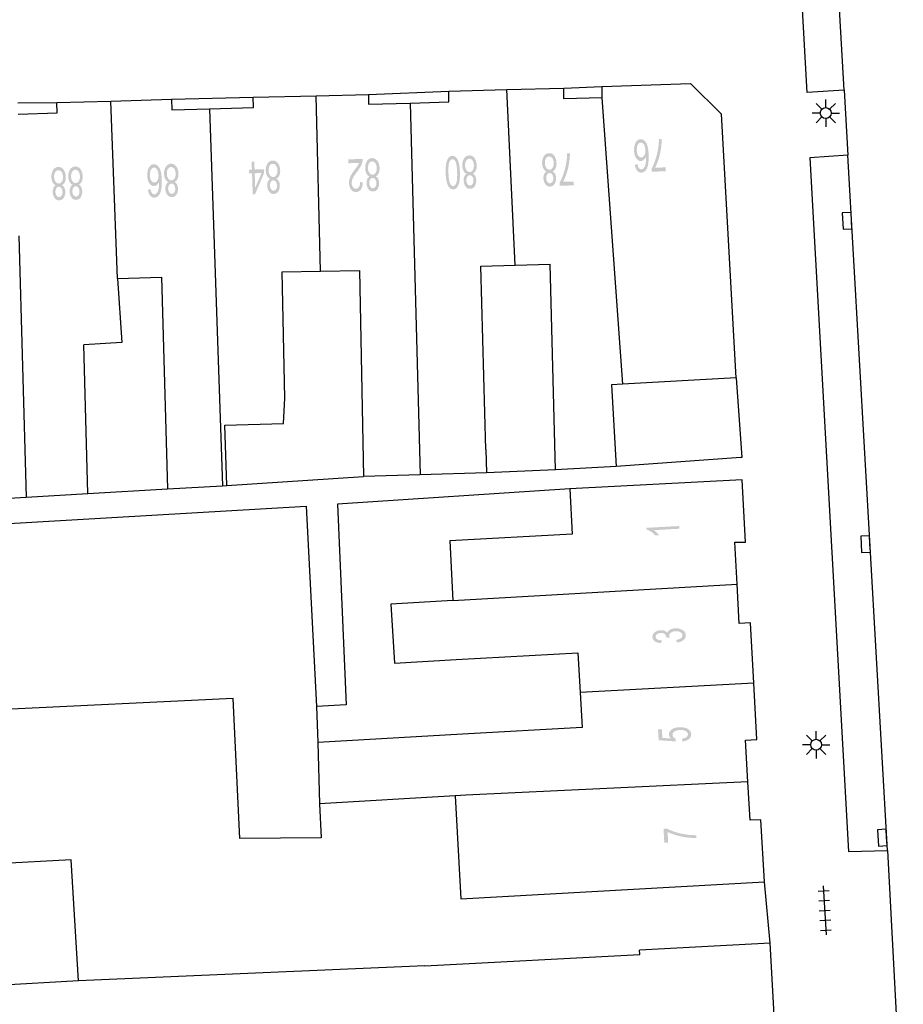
# Model space of a CAD drawing. Header units: metres. Extents: x 134521 to 134907, y 396000 to 396359.
# Tile 50 of 101: x 134716 to 134756, y 396040 to 396086. Entities that reach past the tile are written whole.
import ezdxf

# ---------------------------------------------------------------- set-up
doc = ezdxf.new("R2010")
doc.units = ezdxf.units.M
doc.header["$MEASUREMENT"] = 0

msp = doc.modelspace()

# ---------------------------------------------------------------- hatches: boundary and pattern name
at = {"linetype": 'Continuous', "lineweight": 0}
h = msp.add_hatch(color=251, dxfattribs=at)
edge = h.paths.add_edge_path()
edge.add_line((134744.032, 396078.969), (134744.154, 396078.988))
edge.add_spline(control_points=[(134744.154, 396078.988), (134744.174, 396078.88), (134744.206, 396078.831), (134744.258, 396078.754), (134744.331, 396078.756), (134744.39, 396078.758), (134744.433, 396078.809), (134744.489, 396078.874), (134744.518, 396078.997), (134744.548, 396079.12), (134744.541, 396079.345), (134744.5, 396079.242), (134744.438, 396079.191), (134744.375, 396079.14), (134744.305, 396079.137), (134744.182, 396079.133), (134744.091, 396079.266), (134744, 396079.398), (134743.993, 396079.613), (134743.988, 396079.754), (134744.025, 396079.876), (134744.061, 396079.999), (134744.13, 396080.066), (134744.199, 396080.132), (134744.289, 396080.135), (134744.442, 396080.141), (134744.545, 396079.975), (134744.647, 396079.809), (134744.661, 396079.421), (134744.675, 396078.986), (134744.575, 396078.785), (134744.487, 396078.61), (134744.329, 396078.605), (134744.211, 396078.601), (134744.132, 396078.698), (134744.053, 396078.795), (134744.032, 396078.969)], knot_values=[0, 0, 0, 0.055556, 0.055556, 0.111111, 0.111111, 0.166667, 0.166667, 0.222222, 0.222222, 0.277778, 0.277778, 0.333333, 0.333333, 0.388889, 0.388889, 0.444444, 0.444444, 0.5, 0.5, 0.555556, 0.555556, 0.611111, 0.611111, 0.666667, 0.666667, 0.722222, 0.722222, 0.777778, 0.777778, 0.833333, 0.833333, 0.888889, 0.888889, 0.944444, 0.944444, 1, 1, 1], degree=2, periodic=0)
edge = h.paths.add_edge_path(flags=16)
edge.add_spline(control_points=[(134744.512, 396079.632), (134744.509, 396079.727), (134744.479, 396079.813), (134744.449, 396079.899), (134744.4, 396079.943), (134744.35, 396079.987), (134744.296, 396079.985), (134744.218, 396079.982), (134744.166, 396079.886), (134744.114, 396079.79), (134744.119, 396079.628), (134744.124, 396079.473), (134744.182, 396079.385), (134744.24, 396079.298), (134744.325, 396079.3), (134744.408, 396079.303), (134744.463, 396079.395), (134744.517, 396079.486), (134744.512, 396079.632)], knot_values=[0, 0, 0, 0.111111, 0.111111, 0.222222, 0.222222, 0.333333, 0.333333, 0.444444, 0.444444, 0.555556, 0.555556, 0.666667, 0.666667, 0.777778, 0.777778, 0.888889, 0.888889, 1, 1, 1], degree=2, periodic=0)
h = msp.add_hatch(color=251, dxfattribs=at)
edge = h.paths.add_edge_path()
edge.add_line((134745.444, 396078.845), (134745.45, 396078.668))
edge.add_line((134745.45, 396078.668), (134744.803, 396078.646))
edge.add_line((134744.803, 396078.646), (134744.798, 396078.79))
edge.add_spline(control_points=[(134744.798, 396078.79), (134744.888, 396078.945), (134744.973, 396079.201), (134745.058, 396079.457), (134745.1, 396079.725), (134745.131, 396079.915), (134745.133, 396080.139)], knot_values=[0, 0, 0, 0.333333, 0.333333, 0.666667, 0.666667, 1, 1, 1], degree=2, periodic=0)
edge.add_line((134745.133, 396080.139), (134745.26, 396080.143))
edge.add_spline(control_points=[(134745.26, 396080.143), (134745.264, 396079.966), (134745.228, 396079.714), (134745.192, 396079.462), (134745.117, 396079.227), (134745.043, 396078.992), (134744.955, 396078.829)], knot_values=[0, 0, 0, 0.333333, 0.333333, 0.666667, 0.666667, 1, 1, 1], degree=2, periodic=0)
edge.add_line((134744.955, 396078.829), (134745.444, 396078.845))
h = msp.add_hatch(color=251, dxfattribs=at)
edge = h.paths.add_edge_path()
edge.add_spline(control_points=[(134740.255, 396078.66), (134740.333, 396078.621), (134740.372, 396078.544), (134740.412, 396078.468), (134740.415, 396078.359), (134740.419, 396078.196), (134740.344, 396078.082), (134740.269, 396077.969), (134740.139, 396077.965), (134740.008, 396077.962), (134739.925, 396078.073), (134739.842, 396078.185), (134739.838, 396078.348), (134739.835, 396078.452), (134739.869, 396078.531), (134739.904, 396078.609), (134739.977, 396078.653), (134739.883, 396078.695), (134739.832, 396078.794), (134739.781, 396078.893), (134739.777, 396079.032), (134739.772, 396079.224), (134739.859, 396079.358), (134739.946, 396079.491), (134740.094, 396079.495), (134740.242, 396079.5), (134740.336, 396079.371), (134740.43, 396079.242), (134740.436, 396079.045), (134740.44, 396078.899), (134740.393, 396078.799), (134740.346, 396078.699), (134740.255, 396078.66)], knot_values=[0, 0, 0, 0.0625, 0.0625, 0.125, 0.125, 0.1875, 0.1875, 0.25, 0.25, 0.3125, 0.3125, 0.375, 0.375, 0.4375, 0.4375, 0.5, 0.5, 0.5625, 0.5625, 0.625, 0.625, 0.6875, 0.6875, 0.75, 0.75, 0.8125, 0.8125, 0.875, 0.875, 0.9375, 0.9375, 1, 1, 1], degree=2, periodic=0)
edge = h.paths.add_edge_path(flags=16)
edge.add_spline(control_points=[(134740.309, 396079.043), (134740.307, 396079.122), (134740.281, 396079.195), (134740.254, 396079.268), (134740.204, 396079.307), (134740.153, 396079.346), (134740.097, 396079.345), (134740.009, 396079.342), (134739.955, 396079.256), (134739.9, 396079.169), (134739.904, 396079.038), (134739.908, 396078.905), (134739.969, 396078.82), (134740.03, 396078.734), (134740.118, 396078.737), (134740.205, 396078.739), (134740.259, 396078.827), (134740.313, 396078.914), (134740.309, 396079.043)], knot_values=[0, 0, 0, 0.111111, 0.111111, 0.222222, 0.222222, 0.333333, 0.333333, 0.444444, 0.444444, 0.555556, 0.555556, 0.666667, 0.666667, 0.777778, 0.777778, 0.888889, 0.888889, 1, 1, 1], degree=2, periodic=0)
edge = h.paths.add_edge_path(flags=16)
edge.add_spline(control_points=[(134740.288, 396078.349), (134740.285, 396078.456), (134740.238, 396078.522), (134740.191, 396078.588), (134740.118, 396078.586), (134740.048, 396078.584), (134740.005, 396078.516), (134739.962, 396078.447), (134739.964, 396078.35), (134739.967, 396078.249), (134740.015, 396078.182), (134740.063, 396078.114), (134740.133, 396078.116), (134740.203, 396078.118), (134740.247, 396078.187), (134740.291, 396078.255), (134740.288, 396078.349)], knot_values=[0, 0, 0, 0.125, 0.125, 0.25, 0.25, 0.375, 0.375, 0.5, 0.5, 0.625, 0.625, 0.75, 0.75, 0.875, 0.875, 1, 1, 1], degree=2, periodic=0)
h = msp.add_hatch(color=251, dxfattribs=at)
edge = h.paths.add_edge_path()
edge.add_line((134741.227, 396078.198), (134741.232, 396078.021))
edge.add_line((134741.232, 396078.021), (134740.585, 396078.003))
edge.add_line((134740.585, 396078.003), (134740.581, 396078.146))
edge.add_spline(control_points=[(134740.581, 396078.146), (134740.672, 396078.301), (134740.759, 396078.557), (134740.845, 396078.812), (134740.889, 396079.08), (134740.92, 396079.269), (134740.924, 396079.494)], knot_values=[0, 0, 0, 0.333333, 0.333333, 0.666667, 0.666667, 1, 1, 1], degree=2, periodic=0)
edge.add_line((134740.924, 396079.494), (134741.051, 396079.497))
edge.add_spline(control_points=[(134741.051, 396079.497), (134741.054, 396079.32), (134741.016, 396079.068), (134740.979, 396078.817), (134740.903, 396078.582), (134740.826, 396078.347), (134740.738, 396078.184)], knot_values=[0, 0, 0, 0.333333, 0.333333, 0.666667, 0.666667, 1, 1, 1], degree=2, periodic=0)
edge.add_line((134740.738, 396078.184), (134741.227, 396078.198))
h = msp.add_hatch(color=251, dxfattribs=at)
edge = h.paths.add_edge_path()
edge.add_spline(control_points=[(134722.918, 396078.176), (134722.996, 396078.136), (134723.035, 396078.06), (134723.074, 396077.983), (134723.077, 396077.875), (134723.082, 396077.712), (134723.007, 396077.598), (134722.932, 396077.485), (134722.801, 396077.481), (134722.671, 396077.477), (134722.588, 396077.589), (134722.505, 396077.701), (134722.5, 396077.864), (134722.498, 396077.968), (134722.532, 396078.046), (134722.566, 396078.124), (134722.639, 396078.168), (134722.546, 396078.211), (134722.495, 396078.31), (134722.444, 396078.409), (134722.44, 396078.548), (134722.435, 396078.74), (134722.522, 396078.874), (134722.609, 396079.007), (134722.757, 396079.011), (134722.904, 396079.015), (134722.999, 396078.886), (134723.093, 396078.757), (134723.099, 396078.561), (134723.103, 396078.415), (134723.056, 396078.315), (134723.009, 396078.215), (134722.918, 396078.176)], knot_values=[0, 0, 0, 0.0625, 0.0625, 0.125, 0.125, 0.1875, 0.1875, 0.25, 0.25, 0.3125, 0.3125, 0.375, 0.375, 0.4375, 0.4375, 0.5, 0.5, 0.5625, 0.5625, 0.625, 0.625, 0.6875, 0.6875, 0.75, 0.75, 0.8125, 0.8125, 0.875, 0.875, 0.9375, 0.9375, 1, 1, 1], degree=2, periodic=0)
edge = h.paths.add_edge_path(flags=16)
edge.add_spline(control_points=[(134722.972, 396078.559), (134722.97, 396078.638), (134722.943, 396078.711), (134722.917, 396078.784), (134722.866, 396078.823), (134722.816, 396078.862), (134722.76, 396078.86), (134722.672, 396078.858), (134722.617, 396078.771), (134722.563, 396078.685), (134722.567, 396078.554), (134722.57, 396078.421), (134722.631, 396078.335), (134722.692, 396078.25), (134722.781, 396078.252), (134722.867, 396078.255), (134722.922, 396078.342), (134722.976, 396078.43), (134722.972, 396078.559)], knot_values=[0, 0, 0, 0.111111, 0.111111, 0.222222, 0.222222, 0.333333, 0.333333, 0.444444, 0.444444, 0.555556, 0.555556, 0.666667, 0.666667, 0.777778, 0.777778, 0.888889, 0.888889, 1, 1, 1], degree=2, periodic=0)
edge = h.paths.add_edge_path(flags=16)
edge.add_spline(control_points=[(134722.951, 396077.865), (134722.948, 396077.971), (134722.901, 396078.037), (134722.854, 396078.104), (134722.781, 396078.101), (134722.71, 396078.099), (134722.667, 396078.031), (134722.624, 396077.963), (134722.627, 396077.866), (134722.63, 396077.765), (134722.678, 396077.697), (134722.726, 396077.63), (134722.796, 396077.632), (134722.866, 396077.634), (134722.91, 396077.702), (134722.954, 396077.771), (134722.951, 396077.865)], knot_values=[0, 0, 0, 0.125, 0.125, 0.25, 0.25, 0.375, 0.375, 0.5, 0.5, 0.625, 0.625, 0.75, 0.75, 0.875, 0.875, 1, 1, 1], degree=2, periodic=0)
h = msp.add_hatch(color=251, dxfattribs=at)
h.paths.add_polyline_path([(134726.507, 396077.601), (134726.473, 396078.572), (134726.339, 396078.568), (134726.333, 396078.737), (134726.468, 396078.742), (134726.456, 396079.1), (134726.578, 396079.104), (134726.59, 396078.746), (134727.024, 396078.76), (134727.03, 396078.591), (134726.607, 396077.605)])
h.paths.add_polyline_path([(134726.619, 396077.9), (134726.596, 396078.577), (134726.909, 396078.587)], flags=16)
h = msp.add_hatch(color=251, dxfattribs=at)
edge = h.paths.add_edge_path()
edge.add_spline(control_points=[(134727.585, 396078.324), (134727.664, 396078.285), (134727.703, 396078.209), (134727.743, 396078.132), (134727.747, 396078.024), (134727.752, 396077.861), (134727.678, 396077.747), (134727.603, 396077.633), (134727.473, 396077.628), (134727.342, 396077.624), (134727.259, 396077.735), (134727.175, 396077.846), (134727.17, 396078.01), (134727.166, 396078.114), (134727.2, 396078.192), (134727.234, 396078.27), (134727.307, 396078.315), (134727.213, 396078.357), (134727.162, 396078.455), (134727.11, 396078.554), (134727.105, 396078.693), (134727.099, 396078.885), (134727.185, 396079.019), (134727.271, 396079.153), (134727.419, 396079.158), (134727.567, 396079.163), (134727.662, 396079.035), (134727.757, 396078.907), (134727.764, 396078.71), (134727.769, 396078.564), (134727.722, 396078.464), (134727.676, 396078.363), (134727.585, 396078.324)], knot_values=[0, 0, 0, 0.0625, 0.0625, 0.125, 0.125, 0.1875, 0.1875, 0.25, 0.25, 0.3125, 0.3125, 0.375, 0.375, 0.4375, 0.4375, 0.5, 0.5, 0.5625, 0.5625, 0.625, 0.625, 0.6875, 0.6875, 0.75, 0.75, 0.8125, 0.8125, 0.875, 0.875, 0.9375, 0.9375, 1, 1, 1], degree=2, periodic=0)
edge = h.paths.add_edge_path(flags=16)
edge.add_spline(control_points=[(134727.637, 396078.707), (134727.635, 396078.786), (134727.607, 396078.859), (134727.58, 396078.932), (134727.53, 396078.971), (134727.479, 396079.009), (134727.423, 396079.007), (134727.335, 396079.004), (134727.281, 396078.918), (134727.227, 396078.831), (134727.232, 396078.7), (134727.236, 396078.567), (134727.298, 396078.482), (134727.359, 396078.397), (134727.448, 396078.4), (134727.534, 396078.403), (134727.588, 396078.491), (134727.642, 396078.578), (134727.637, 396078.707)], knot_values=[0, 0, 0, 0.111111, 0.111111, 0.222222, 0.222222, 0.333333, 0.333333, 0.444444, 0.444444, 0.555556, 0.555556, 0.666667, 0.666667, 0.777778, 0.777778, 0.888889, 0.888889, 1, 1, 1], degree=2, periodic=0)
edge = h.paths.add_edge_path(flags=16)
edge.add_spline(control_points=[(134727.62, 396078.013), (134727.617, 396078.12), (134727.569, 396078.185), (134727.522, 396078.251), (134727.449, 396078.249), (134727.378, 396078.246), (134727.336, 396078.178), (134727.293, 396078.11), (134727.296, 396078.013), (134727.3, 396077.911), (134727.348, 396077.844), (134727.397, 396077.777), (134727.466, 396077.779), (134727.536, 396077.782), (134727.58, 396077.85), (134727.624, 396077.919), (134727.62, 396078.013)], knot_values=[0, 0, 0, 0.125, 0.125, 0.25, 0.25, 0.375, 0.375, 0.5, 0.5, 0.625, 0.625, 0.75, 0.75, 0.875, 0.875, 1, 1, 1], degree=2, periodic=0)
h = msp.add_hatch(color=251, dxfattribs=at)
edge = h.paths.add_edge_path()
edge.add_line((134730.893, 396079.036), (134730.888, 396079.213))
edge.add_line((134730.888, 396079.213), (134731.548, 396079.232))
edge.add_spline(control_points=[(134731.548, 396079.232), (134731.551, 396079.165), (134731.537, 396079.103), (134731.515, 396079.001), (134731.462, 396078.902), (134731.409, 396078.802), (134731.308, 396078.67), (134731.151, 396078.465), (134731.097, 396078.347), (134731.043, 396078.228), (134731.046, 396078.123), (134731.049, 396078.014), (134731.103, 396077.94), (134731.158, 396077.867), (134731.241, 396077.869), (134731.33, 396077.871), (134731.381, 396077.953), (134731.432, 396078.034), (134731.428, 396078.175)], knot_values=[0, 0, 0, 0.111111, 0.111111, 0.222222, 0.222222, 0.333333, 0.333333, 0.444444, 0.444444, 0.555556, 0.555556, 0.666667, 0.666667, 0.777778, 0.777778, 0.888889, 0.888889, 1, 1, 1], degree=2, periodic=0)
edge.add_line((134731.428, 396078.175), (134731.555, 396078.159))
edge.add_spline(control_points=[(134731.555, 396078.159), (134731.548, 396077.947), (134731.467, 396077.834), (134731.385, 396077.721), (134731.243, 396077.717), (134731.099, 396077.713), (134731.012, 396077.83), (134730.925, 396077.947), (134730.92, 396078.124), (134730.917, 396078.214), (134730.939, 396078.302), (134730.961, 396078.389), (134731.015, 396078.487), (134731.07, 396078.585), (134731.197, 396078.756), (134731.304, 396078.898), (134731.333, 396078.949), (134731.363, 396078.999), (134731.382, 396079.05)], knot_values=[0, 0, 0, 0.111111, 0.111111, 0.222222, 0.222222, 0.333333, 0.333333, 0.444444, 0.444444, 0.555556, 0.555556, 0.666667, 0.666667, 0.777778, 0.777778, 0.888889, 0.888889, 1, 1, 1], degree=2, periodic=0)
edge.add_line((134731.382, 396079.05), (134730.893, 396079.036))
h = msp.add_hatch(color=251, dxfattribs=at)
edge = h.paths.add_edge_path()
edge.add_spline(control_points=[(134732.142, 396078.434), (134732.22, 396078.394), (134732.259, 396078.318), (134732.298, 396078.241), (134732.301, 396078.133), (134732.306, 396077.969), (134732.23, 396077.856), (134732.155, 396077.742), (134732.025, 396077.739), (134731.894, 396077.735), (134731.812, 396077.847), (134731.729, 396077.958), (134731.724, 396078.122), (134731.721, 396078.226), (134731.756, 396078.304), (134731.79, 396078.382), (134731.863, 396078.426), (134731.77, 396078.469), (134731.719, 396078.568), (134731.668, 396078.666), (134731.664, 396078.806), (134731.658, 396078.998), (134731.745, 396079.131), (134731.832, 396079.265), (134731.98, 396079.269), (134732.128, 396079.273), (134732.222, 396079.144), (134732.317, 396079.015), (134732.322, 396078.819), (134732.326, 396078.673), (134732.279, 396078.572), (134732.232, 396078.472), (134732.142, 396078.434)], knot_values=[0, 0, 0, 0.0625, 0.0625, 0.125, 0.125, 0.1875, 0.1875, 0.25, 0.25, 0.3125, 0.3125, 0.375, 0.375, 0.4375, 0.4375, 0.5, 0.5, 0.5625, 0.5625, 0.625, 0.625, 0.6875, 0.6875, 0.75, 0.75, 0.8125, 0.8125, 0.875, 0.875, 0.9375, 0.9375, 1, 1, 1], degree=2, periodic=0)
edge = h.paths.add_edge_path(flags=16)
edge.add_spline(control_points=[(134732.196, 396078.817), (134732.193, 396078.896), (134732.167, 396078.969), (134732.14, 396079.042), (134732.09, 396079.081), (134732.04, 396079.12), (134731.983, 396079.118), (134731.895, 396079.116), (134731.841, 396079.029), (134731.787, 396078.943), (134731.79, 396078.812), (134731.794, 396078.679), (134731.855, 396078.593), (134731.916, 396078.508), (134732.005, 396078.51), (134732.091, 396078.513), (134732.145, 396078.6), (134732.199, 396078.688), (134732.196, 396078.817)], knot_values=[0, 0, 0, 0.111111, 0.111111, 0.222222, 0.222222, 0.333333, 0.333333, 0.444444, 0.444444, 0.555556, 0.555556, 0.666667, 0.666667, 0.777778, 0.777778, 0.888889, 0.888889, 1, 1, 1], degree=2, periodic=0)
edge = h.paths.add_edge_path(flags=16)
edge.add_spline(control_points=[(134732.175, 396078.123), (134732.172, 396078.229), (134732.125, 396078.295), (134732.078, 396078.361), (134732.005, 396078.359), (134731.934, 396078.357), (134731.891, 396078.289), (134731.848, 396078.221), (134731.851, 396078.124), (134731.853, 396078.023), (134731.902, 396077.955), (134731.95, 396077.888), (134732.019, 396077.89), (134732.089, 396077.892), (134732.133, 396077.96), (134732.177, 396078.029), (134732.175, 396078.123)], knot_values=[0, 0, 0, 0.125, 0.125, 0.25, 0.25, 0.375, 0.375, 0.5, 0.5, 0.625, 0.625, 0.75, 0.75, 0.875, 0.875, 1, 1, 1], degree=2, periodic=0)
h = msp.add_hatch(color=251, dxfattribs=at)
edge = h.paths.add_edge_path()
edge.add_spline(control_points=[(134736.006, 396078.615), (134736.014, 396078.349), (134735.982, 396078.186), (134735.95, 396078.023), (134735.88, 396077.933), (134735.811, 396077.843), (134735.702, 396077.84), (134735.622, 396077.838), (134735.559, 396077.885), (134735.497, 396077.932), (134735.455, 396078.022), (134735.413, 396078.112), (134735.387, 396078.243), (134735.361, 396078.374), (134735.355, 396078.597), (134735.347, 396078.86), (134735.379, 396079.024), (134735.411, 396079.187), (134735.48, 396079.277), (134735.549, 396079.367), (134735.659, 396079.37), (134735.804, 396079.375), (134735.89, 396079.222), (134735.994, 396079.037), (134736.006, 396078.615)], knot_values=[0, 0, 0, 0.083333, 0.083333, 0.166667, 0.166667, 0.25, 0.25, 0.333333, 0.333333, 0.416667, 0.416667, 0.5, 0.5, 0.583333, 0.583333, 0.666667, 0.666667, 0.75, 0.75, 0.833333, 0.833333, 0.916667, 0.916667, 1, 1, 1], degree=2, periodic=0)
edge = h.paths.add_edge_path(flags=16)
edge.add_spline(control_points=[(134735.88, 396078.611), (134735.869, 396078.981), (134735.809, 396079.102), (134735.748, 396079.222), (134735.663, 396079.22), (134735.579, 396079.217), (134735.525, 396079.093), (134735.471, 396078.969), (134735.481, 396078.6), (134735.492, 396078.23), (134735.552, 396078.11), (134735.613, 396077.99), (134735.699, 396077.992), (134735.783, 396077.995), (134735.831, 396078.103), (134735.89, 396078.242), (134735.88, 396078.611)], knot_values=[0, 0, 0, 0.125, 0.125, 0.25, 0.25, 0.375, 0.375, 0.5, 0.5, 0.625, 0.625, 0.75, 0.75, 0.875, 0.875, 1, 1, 1], degree=2, periodic=0)
h = msp.add_hatch(color=251, dxfattribs=at)
edge = h.paths.add_edge_path()
edge.add_spline(control_points=[(134736.595, 396078.557), (134736.673, 396078.517), (134736.712, 396078.441), (134736.751, 396078.364), (134736.754, 396078.256), (134736.759, 396078.093), (134736.684, 396077.979), (134736.609, 396077.866), (134736.479, 396077.862), (134736.348, 396077.858), (134736.265, 396077.97), (134736.182, 396078.082), (134736.178, 396078.245), (134736.175, 396078.349), (134736.209, 396078.427), (134736.243, 396078.505), (134736.317, 396078.549), (134736.223, 396078.592), (134736.172, 396078.691), (134736.121, 396078.79), (134736.117, 396078.929), (134736.112, 396079.121), (134736.199, 396079.255), (134736.286, 396079.388), (134736.434, 396079.392), (134736.582, 396079.396), (134736.676, 396079.267), (134736.77, 396079.138), (134736.776, 396078.942), (134736.78, 396078.796), (134736.733, 396078.696), (134736.686, 396078.595), (134736.595, 396078.557)], knot_values=[0, 0, 0, 0.0625, 0.0625, 0.125, 0.125, 0.1875, 0.1875, 0.25, 0.25, 0.3125, 0.3125, 0.375, 0.375, 0.4375, 0.4375, 0.5, 0.5, 0.5625, 0.5625, 0.625, 0.625, 0.6875, 0.6875, 0.75, 0.75, 0.8125, 0.8125, 0.875, 0.875, 0.9375, 0.9375, 1, 1, 1], degree=2, periodic=0)
edge = h.paths.add_edge_path(flags=16)
edge.add_spline(control_points=[(134736.649, 396078.94), (134736.647, 396079.019), (134736.62, 396079.092), (134736.594, 396079.165), (134736.543, 396079.204), (134736.493, 396079.243), (134736.437, 396079.241), (134736.349, 396079.239), (134736.294, 396079.152), (134736.24, 396079.066), (134736.244, 396078.935), (134736.247, 396078.802), (134736.308, 396078.716), (134736.369, 396078.631), (134736.458, 396078.633), (134736.545, 396078.636), (134736.599, 396078.723), (134736.653, 396078.811), (134736.649, 396078.94)], knot_values=[0, 0, 0, 0.111111, 0.111111, 0.222222, 0.222222, 0.333333, 0.333333, 0.444444, 0.444444, 0.555556, 0.555556, 0.666667, 0.666667, 0.777778, 0.777778, 0.888889, 0.888889, 1, 1, 1], degree=2, periodic=0)
edge = h.paths.add_edge_path(flags=16)
edge.add_spline(control_points=[(134736.628, 396078.246), (134736.625, 396078.352), (134736.578, 396078.418), (134736.531, 396078.484), (134736.458, 396078.482), (134736.387, 396078.48), (134736.344, 396078.412), (134736.301, 396078.344), (134736.304, 396078.247), (134736.307, 396078.146), (134736.355, 396078.078), (134736.403, 396078.011), (134736.473, 396078.013), (134736.543, 396078.015), (134736.587, 396078.083), (134736.631, 396078.152), (134736.628, 396078.246)], knot_values=[0, 0, 0, 0.125, 0.125, 0.25, 0.25, 0.375, 0.375, 0.5, 0.5, 0.625, 0.625, 0.75, 0.75, 0.875, 0.875, 1, 1, 1], degree=2, periodic=0)
h = msp.add_hatch(color=251, dxfattribs=at)
edge = h.paths.add_edge_path()
edge.add_spline(control_points=[(134717.75, 396078.029), (134717.828, 396077.99), (134717.867, 396077.913), (134717.907, 396077.837), (134717.91, 396077.728), (134717.914, 396077.565), (134717.839, 396077.451), (134717.764, 396077.338), (134717.634, 396077.334), (134717.503, 396077.331), (134717.42, 396077.442), (134717.337, 396077.554), (134717.333, 396077.717), (134717.33, 396077.821), (134717.364, 396077.9), (134717.399, 396077.978), (134717.472, 396078.022), (134717.378, 396078.064), (134717.327, 396078.163), (134717.276, 396078.262), (134717.272, 396078.401), (134717.267, 396078.593), (134717.354, 396078.727), (134717.441, 396078.86), (134717.589, 396078.864), (134717.737, 396078.869), (134717.831, 396078.74), (134717.925, 396078.611), (134717.931, 396078.414), (134717.935, 396078.268), (134717.888, 396078.168), (134717.841, 396078.068), (134717.75, 396078.029)], knot_values=[0, 0, 0, 0.0625, 0.0625, 0.125, 0.125, 0.1875, 0.1875, 0.25, 0.25, 0.3125, 0.3125, 0.375, 0.375, 0.4375, 0.4375, 0.5, 0.5, 0.5625, 0.5625, 0.625, 0.625, 0.6875, 0.6875, 0.75, 0.75, 0.8125, 0.8125, 0.875, 0.875, 0.9375, 0.9375, 1, 1, 1], degree=2, periodic=0)
edge = h.paths.add_edge_path(flags=16)
edge.add_spline(control_points=[(134717.804, 396078.412), (134717.802, 396078.491), (134717.776, 396078.564), (134717.749, 396078.637), (134717.699, 396078.676), (134717.648, 396078.715), (134717.592, 396078.714), (134717.504, 396078.711), (134717.45, 396078.625), (134717.395, 396078.538), (134717.399, 396078.407), (134717.403, 396078.274), (134717.464, 396078.189), (134717.525, 396078.103), (134717.613, 396078.106), (134717.7, 396078.108), (134717.754, 396078.196), (134717.808, 396078.283), (134717.804, 396078.412)], knot_values=[0, 0, 0, 0.111111, 0.111111, 0.222222, 0.222222, 0.333333, 0.333333, 0.444444, 0.444444, 0.555556, 0.555556, 0.666667, 0.666667, 0.777778, 0.777778, 0.888889, 0.888889, 1, 1, 1], degree=2, periodic=0)
edge = h.paths.add_edge_path(flags=16)
edge.add_spline(control_points=[(134717.783, 396077.718), (134717.78, 396077.825), (134717.733, 396077.891), (134717.686, 396077.957), (134717.613, 396077.955), (134717.543, 396077.953), (134717.5, 396077.885), (134717.457, 396077.816), (134717.459, 396077.719), (134717.462, 396077.618), (134717.51, 396077.551), (134717.558, 396077.483), (134717.628, 396077.485), (134717.698, 396077.487), (134717.742, 396077.556), (134717.786, 396077.624), (134717.783, 396077.718)], knot_values=[0, 0, 0, 0.125, 0.125, 0.25, 0.25, 0.375, 0.375, 0.5, 0.5, 0.625, 0.625, 0.75, 0.75, 0.875, 0.875, 1, 1, 1], degree=2, periodic=0)
h = msp.add_hatch(color=251, dxfattribs=at)
edge = h.paths.add_edge_path()
edge.add_spline(control_points=[(134718.527, 396078.051), (134718.605, 396078.011), (134718.644, 396077.935), (134718.683, 396077.858), (134718.686, 396077.75), (134718.691, 396077.587), (134718.615, 396077.473), (134718.54, 396077.36), (134718.41, 396077.356), (134718.279, 396077.352), (134718.197, 396077.464), (134718.114, 396077.576), (134718.109, 396077.739), (134718.106, 396077.843), (134718.141, 396077.921), (134718.175, 396077.999), (134718.248, 396078.043), (134718.155, 396078.086), (134718.104, 396078.185), (134718.053, 396078.284), (134718.049, 396078.423), (134718.043, 396078.615), (134718.13, 396078.749), (134718.217, 396078.882), (134718.365, 396078.886), (134718.513, 396078.89), (134718.607, 396078.761), (134718.702, 396078.633), (134718.707, 396078.436), (134718.711, 396078.29), (134718.664, 396078.19), (134718.618, 396078.09), (134718.527, 396078.051)], knot_values=[0, 0, 0, 0.0625, 0.0625, 0.125, 0.125, 0.1875, 0.1875, 0.25, 0.25, 0.3125, 0.3125, 0.375, 0.375, 0.4375, 0.4375, 0.5, 0.5, 0.5625, 0.5625, 0.625, 0.625, 0.6875, 0.6875, 0.75, 0.75, 0.8125, 0.8125, 0.875, 0.875, 0.9375, 0.9375, 1, 1, 1], degree=2, periodic=0)
edge = h.paths.add_edge_path(flags=16)
edge.add_spline(control_points=[(134718.581, 396078.434), (134718.579, 396078.513), (134718.552, 396078.586), (134718.525, 396078.659), (134718.475, 396078.698), (134718.425, 396078.737), (134718.368, 396078.735), (134718.281, 396078.733), (134718.226, 396078.646), (134718.172, 396078.56), (134718.175, 396078.429), (134718.179, 396078.296), (134718.24, 396078.21), (134718.301, 396078.125), (134718.39, 396078.127), (134718.476, 396078.13), (134718.53, 396078.217), (134718.584, 396078.305), (134718.581, 396078.434)], knot_values=[0, 0, 0, 0.111111, 0.111111, 0.222222, 0.222222, 0.333333, 0.333333, 0.444444, 0.444444, 0.555556, 0.555556, 0.666667, 0.666667, 0.777778, 0.777778, 0.888889, 0.888889, 1, 1, 1], degree=2, periodic=0)
edge = h.paths.add_edge_path(flags=16)
edge.add_spline(control_points=[(134718.56, 396077.74), (134718.557, 396077.846), (134718.51, 396077.912), (134718.463, 396077.979), (134718.39, 396077.976), (134718.319, 396077.975), (134718.276, 396077.906), (134718.233, 396077.838), (134718.236, 396077.741), (134718.239, 396077.64), (134718.287, 396077.573), (134718.335, 396077.505), (134718.404, 396077.507), (134718.474, 396077.509), (134718.518, 396077.577), (134718.562, 396077.646), (134718.56, 396077.74)], knot_values=[0, 0, 0, 0.125, 0.125, 0.25, 0.25, 0.375, 0.375, 0.5, 0.5, 0.625, 0.625, 0.75, 0.75, 0.875, 0.875, 1, 1, 1], degree=2, periodic=0)
h = msp.add_hatch(color=251, dxfattribs=at)
edge = h.paths.add_edge_path()
edge.add_line((134721.702, 396077.824), (134721.824, 396077.842))
edge.add_spline(control_points=[(134721.824, 396077.842), (134721.843, 396077.734), (134721.875, 396077.685), (134721.927, 396077.607), (134722, 396077.61), (134722.059, 396077.611), (134722.102, 396077.662), (134722.158, 396077.727), (134722.188, 396077.849), (134722.218, 396077.972), (134722.214, 396078.197), (134722.172, 396078.095), (134722.109, 396078.044), (134722.046, 396077.993), (134721.976, 396077.991), (134721.853, 396077.987), (134721.763, 396078.12), (134721.673, 396078.253), (134721.667, 396078.468), (134721.663, 396078.609), (134721.7, 396078.731), (134721.737, 396078.854), (134721.807, 396078.92), (134721.876, 396078.987), (134721.966, 396078.989), (134722.119, 396078.993), (134722.221, 396078.827), (134722.323, 396078.66), (134722.333, 396078.272), (134722.346, 396077.838), (134722.244, 396077.637), (134722.155, 396077.463), (134721.997, 396077.458), (134721.879, 396077.455), (134721.801, 396077.552), (134721.722, 396077.65), (134721.702, 396077.824)], knot_values=[0, 0, 0, 0.055556, 0.055556, 0.111111, 0.111111, 0.166667, 0.166667, 0.222222, 0.222222, 0.277778, 0.277778, 0.333333, 0.333333, 0.388889, 0.388889, 0.444444, 0.444444, 0.5, 0.5, 0.555556, 0.555556, 0.611111, 0.611111, 0.666667, 0.666667, 0.722222, 0.722222, 0.777778, 0.777778, 0.833333, 0.833333, 0.888889, 0.888889, 0.944444, 0.944444, 1, 1, 1], degree=2, periodic=0)
edge = h.paths.add_edge_path(flags=16)
edge.add_spline(control_points=[(134722.186, 396078.484), (134722.184, 396078.579), (134722.154, 396078.665), (134722.125, 396078.751), (134722.076, 396078.796), (134722.026, 396078.84), (134721.973, 396078.838), (134721.895, 396078.836), (134721.842, 396078.74), (134721.789, 396078.645), (134721.793, 396078.483), (134721.797, 396078.327), (134721.855, 396078.239), (134721.912, 396078.151), (134721.997, 396078.154), (134722.08, 396078.156), (134722.135, 396078.247), (134722.191, 396078.338), (134722.186, 396078.484)], knot_values=[0, 0, 0, 0.111111, 0.111111, 0.222222, 0.222222, 0.333333, 0.333333, 0.444444, 0.444444, 0.555556, 0.555556, 0.666667, 0.666667, 0.777778, 0.777778, 0.888889, 0.888889, 1, 1, 1], degree=2, periodic=0)
h = msp.add_hatch(color=251, dxfattribs=at)
edge = h.paths.add_edge_path()
edge.add_line((134746.066, 396062.399), (134746.072, 396062.276))
edge.add_line((134746.072, 396062.276), (134744.901, 396062.211))
edge.add_spline(control_points=[(134744.901, 396062.211), (134744.967, 396062.171), (134745.034, 396062.102), (134745.101, 396062.034), (134745.136, 396061.979)], knot_values=[0, 0, 0, 0.5, 0.5, 1, 1, 1], degree=2, periodic=0)
edge.add_line((134745.136, 396061.979), (134744.958, 396061.969))
edge.add_spline(control_points=[(134744.958, 396061.969), (134744.88, 396062.068), (134744.773, 396062.139), (134744.665, 396062.21), (134744.567, 396062.237)], knot_values=[0, 0, 0, 0.5, 0.5, 1, 1, 1], degree=2, periodic=0)
edge.add_line((134744.567, 396062.237), (134744.562, 396062.316))
edge.add_line((134744.562, 396062.316), (134746.066, 396062.399))
h = msp.add_hatch(color=251, dxfattribs=at)
edge = h.paths.add_edge_path()
edge.add_line((134745.959, 396057.056), (134745.928, 396057.177))
edge.add_spline(control_points=[(134745.928, 396057.177), (134746.084, 396057.206), (134746.15, 396057.261), (134746.216, 396057.315), (134746.212, 396057.388), (134746.207, 396057.475), (134746.114, 396057.53), (134746.021, 396057.584), (134745.888, 396057.577), (134745.762, 396057.57), (134745.682, 396057.51), (134745.603, 396057.45), (134745.608, 396057.365), (134745.61, 396057.331), (134745.633, 396057.28)], knot_values=[0, 0, 0, 0.142857, 0.142857, 0.285714, 0.285714, 0.428571, 0.428571, 0.571429, 0.571429, 0.714286, 0.714286, 0.857143, 0.857143, 1, 1, 1], degree=2, periodic=0)
edge.add_line((134745.633, 396057.28), (134745.471, 396057.285))
edge.add_spline(control_points=[(134745.471, 396057.285), (134745.473, 396057.297), (134745.472, 396057.305), (134745.468, 396057.383), (134745.403, 396057.442), (134745.339, 396057.502), (134745.211, 396057.495), (134745.11, 396057.489), (134745.046, 396057.44), (134744.982, 396057.39), (134744.986, 396057.318), (134744.99, 396057.247), (134745.06, 396057.203), (134745.131, 396057.159), (134745.267, 396057.153)], knot_values=[0, 0, 0, 0.142857, 0.142857, 0.285714, 0.285714, 0.428571, 0.428571, 0.571429, 0.571429, 0.714286, 0.714286, 0.857143, 0.857143, 1, 1, 1], degree=2, periodic=0)
edge.add_line((134745.267, 396057.153), (134745.24, 396057.028))
edge.add_spline(control_points=[(134745.24, 396057.028), (134745.054, 396057.041), (134744.948, 396057.115), (134744.842, 396057.189), (134744.836, 396057.307), (134744.831, 396057.389), (134744.88, 396057.461), (134744.929, 396057.533), (134745.017, 396057.574), (134745.106, 396057.615), (134745.208, 396057.621), (134745.305, 396057.626), (134745.387, 396057.596), (134745.468, 396057.566), (134745.519, 396057.5), (134745.544, 396057.59), (134745.638, 396057.645), (134745.732, 396057.699), (134745.877, 396057.707), (134746.073, 396057.718), (134746.214, 396057.63), (134746.356, 396057.542), (134746.364, 396057.396), (134746.371, 396057.265), (134746.258, 396057.171), (134746.146, 396057.078), (134745.959, 396057.056)], knot_values=[0, 0, 0, 0.076923, 0.076923, 0.153846, 0.153846, 0.230769, 0.230769, 0.307692, 0.307692, 0.384615, 0.384615, 0.461538, 0.461538, 0.538462, 0.538462, 0.615385, 0.615385, 0.692308, 0.692308, 0.769231, 0.769231, 0.846154, 0.846154, 0.923077, 0.923077, 1, 1, 1], degree=2, periodic=0)
h = msp.add_hatch(color=251, dxfattribs=at)
edge = h.paths.add_edge_path()
edge.add_line((134746.213, 396052.518), (134746.19, 396052.646))
edge.add_spline(control_points=[(134746.19, 396052.646), (134746.33, 396052.668), (134746.398, 396052.724), (134746.466, 396052.78), (134746.462, 396052.854), (134746.457, 396052.943), (134746.354, 396052.998), (134746.25, 396053.054), (134746.084, 396053.045), (134745.926, 396053.036), (134745.839, 396052.972), (134745.751, 396052.909), (134745.756, 396052.813), (134745.759, 396052.753), (134745.802, 396052.708), (134745.846, 396052.663), (134745.912, 396052.639)], knot_values=[0, 0, 0, 0.125, 0.125, 0.25, 0.25, 0.375, 0.375, 0.5, 0.5, 0.625, 0.625, 0.75, 0.75, 0.875, 0.875, 1, 1, 1], degree=2, periodic=0)
edge.add_line((134745.912, 396052.639), (134745.896, 396052.523))
edge.add_line((134745.896, 396052.523), (134745.121, 396052.577))
edge.add_line((134745.121, 396052.577), (134745.093, 396053.073))
edge.add_line((134745.093, 396053.073), (134745.269, 396053.083))
edge.add_line((134745.269, 396053.083), (134745.291, 396052.685))
edge.add_line((134745.291, 396052.685), (134745.696, 396052.653))
edge.add_spline(control_points=[(134745.696, 396052.653), (134745.597, 396052.738), (134745.592, 396052.837), (134745.585, 396052.967), (134745.716, 396053.065), (134745.847, 396053.162), (134746.061, 396053.174), (134746.264, 396053.185), (134746.417, 396053.114), (134746.604, 396053.028), (134746.613, 396052.862), (134746.621, 396052.726), (134746.511, 396052.633), (134746.401, 396052.541), (134746.213, 396052.518)], knot_values=[0, 0, 0, 0.142857, 0.142857, 0.285714, 0.285714, 0.428571, 0.428571, 0.571429, 0.571429, 0.714286, 0.714286, 0.857143, 0.857143, 1, 1, 1], degree=2, periodic=0)
h = msp.add_hatch(color=251, dxfattribs=at)
edge = h.paths.add_edge_path()
edge.add_line((134745.557, 396047.885), (134745.38, 396047.876))
edge.add_line((134745.38, 396047.876), (134745.344, 396048.522))
edge.add_line((134745.344, 396048.522), (134745.487, 396048.53))
edge.add_spline(control_points=[(134745.487, 396048.53), (134745.645, 396048.443), (134745.902, 396048.363), (134746.16, 396048.283), (134746.429, 396048.247), (134746.619, 396048.221), (134746.843, 396048.223)], knot_values=[0, 0, 0, 0.333333, 0.333333, 0.666667, 0.666667, 1, 1, 1], degree=2, periodic=0)
edge.add_line((134746.843, 396048.223), (134746.85, 396048.096))
edge.add_spline(control_points=[(134746.85, 396048.096), (134746.673, 396048.089), (134746.421, 396048.119), (134746.168, 396048.15), (134745.931, 396048.22), (134745.694, 396048.289), (134745.53, 396048.374)], knot_values=[0, 0, 0, 0.333333, 0.333333, 0.666667, 0.666667, 1, 1, 1], degree=2, periodic=0)
edge.add_line((134745.53, 396048.374), (134745.557, 396047.885))

# ---------------------------------------------------------------- linework, layer by layer
at = {"color": 251}
for p, q in [((134753.621, 396082.391), (134752.962, 396093.962)), ((134751.934, 396082.278), (134751.268, 396093.865)), ((134742.51, 396082.55), (134746.58, 396082.69)), ((134748, 396081.28), (134746.58, 396082.69)), ((134729.412, 396082.132), (134731.812, 396082.187)), ((134731.812, 396082.187), (134735.493, 396082.345)), ((134731.812, 396082.187), (134731.822, 396081.74)), ((134735.493, 396082.345), (134738.166, 396082.412)), ((134735.504, 396081.844), (134735.493, 396082.345)), ((134738.166, 396082.412), (134740.766, 396082.478)), ((134738.54, 396074.366), (134738.166, 396082.412)), ((134740.766, 396082.478), (134742.51, 396082.55)), ((134740.779, 396081.991), (134740.766, 396082.478)), ((134742.51, 396082.55), (134742.51, 396082.04)), ((134753.621, 396082.391), (134751.934, 396082.278)), ((134753.621, 396082.391), (134753.792, 396079.4)), ((134715.739, 396081.8), (134717.529, 396081.813)), ((134717.529, 396081.813), (134719.997, 396081.888)), ((134717.542, 396081.34), (134717.529, 396081.813)), ((134719.997, 396081.888), (134722.783, 396081.973)), ((134720.305, 396073.75), (134719.997, 396081.888)), ((134722.783, 396081.973), (134726.531, 396082.067)), ((134722.783, 396081.973), (134722.798, 396081.488)), ((134726.531, 396082.067), (134729.412, 396082.132)), ((134726.544, 396081.593), (134726.531, 396082.067)), ((134729.619, 396074.086), (134729.412, 396082.132)), ((134731.822, 396081.74), (134733.718, 396081.794)), ((134733.718, 396081.794), (134735.504, 396081.844)), ((134733.718, 396081.794), (134734.188, 396064.746)), ((134742.51, 396082.04), (134740.779, 396081.991)), ((134742.51, 396082.04), (134743.467, 396068.898)), ((134752.606, 396081.512), (134752.341, 396081.777)), ((134752.783, 396081.585), (134752.783, 396081.96)), ((134753.225, 396081.777), (134752.96, 396081.512)), ((134715.75, 396081.29), (134717.542, 396081.34)), ((134722.798, 396081.488), (134724.53, 396081.537)), ((134724.53, 396081.537), (134726.544, 396081.593)), ((134724.53, 396081.537), (134725.116, 396064.247)), ((134748.68, 396069.19), (134748, 396081.28)), ((134752.533, 396081.335), (134752.158, 396081.335)), ((134753.033, 396081.335), (134753.408, 396081.335)), ((134752.606, 396081.158), (134752.341, 396080.893)), ((134752.783, 396081.085), (134752.783, 396080.71)), ((134752.96, 396081.158), (134753.225, 396080.893)), ((134753.792, 396079.4), (134752.048, 396079.287)), ((134752.048, 396079.287), (134753.822, 396047.471)), ((134755.608, 396047.523), (134753.792, 396079.4)), ((134715.782, 396075.711), (134716.119, 396063.725)), ((134727.854, 396074.062), (134729.619, 396074.086)), ((134727.985, 396068.266), (134727.854, 396074.062)), ((134729.619, 396074.086), (134731.395, 396074.111)), ((134731.395, 396074.111), (134731.579, 396064.673)), ((134736.965, 396074.322), (134738.54, 396074.366)), ((134737.201, 396065.906), (134736.965, 396074.322)), ((134738.54, 396074.366), (134740.144, 396074.411)), ((134740.39, 396064.97), (134740.144, 396074.411)), ((134720.305, 396073.75), (134722.328, 396073.807)), ((134720.305, 396073.75), (134720.497, 396070.82)), ((134722.328, 396073.807), (134722.6, 396064.101)), ((134720.497, 396070.82), (134718.754, 396070.705)), ((134718.945, 396063.889), (134718.754, 396070.705)), ((134748.68, 396069.19), (134743.467, 396068.898)), ((134748.68, 396069.19), (134748.938, 396065.538)), ((134743.467, 396068.898), (134742.96, 396068.87)), ((134742.96, 396068.87), (134743.17, 396065.13)), ((134727.924, 396067.097), (134727.985, 396068.266)), ((134725.233, 396067.022), (134727.924, 396067.097)), ((134725.311, 396064.258), (134725.233, 396067.022)), ((134737.201, 396065.906), (134737.231, 396064.832)), ((134748.891, 396065.535), (134743.17, 396065.13)), ((134748.938, 396065.538), (134748.891, 396065.535)), ((134743.17, 396065.13), (134740.39, 396064.97)), ((134725.311, 396064.258), (134731.579, 396064.673)), ((134734.188, 396064.746), (134731.579, 396064.673)), ((134737.231, 396064.832), (134734.188, 396064.746)), ((134740.39, 396064.97), (134737.231, 396064.832)), ((134718.945, 396063.889), (134722.6, 396064.101)), ((134722.6, 396064.101), (134725.116, 396064.247)), ((134725.116, 396064.247), (134725.311, 396064.258)), ((134741.04, 396064.098), (134730.391, 396063.4)), ((134748.95, 396064.51), (134741.04, 396064.098)), ((134741.04, 396064.098), (134741.154, 396062.022)), ((134749.1, 396061.66), (134748.95, 396064.51)), ((134711.193, 396063.439), (134716.119, 396063.725)), ((134716.119, 396063.725), (134718.945, 396063.889)), ((134706.591, 396062.009), (134728.956, 396063.306)), ((134728.956, 396063.306), (134729.432, 396054.128)), ((134730.391, 396063.4), (134730.788, 396054.2)), ((134741.154, 396062.022), (134735.537, 396061.714)), ((134735.537, 396061.714), (134735.687, 396058.982)), ((134748.715, 396059.736), (134748.61, 396061.66)), ((134748.61, 396061.66), (134749.1, 396061.66)), ((134735.687, 396058.982), (134748.715, 396059.736)), ((134748.814, 396057.935), (134748.715, 396059.736)), ((134735.687, 396058.982), (134732.844, 396058.817)), ((134732.844, 396058.817), (134733.001, 396056.116)), ((134749.336, 396057.964), (134748.814, 396057.935)), ((134749.488, 396055.198), (134749.336, 396057.964)), ((134735.836, 396056.28), (134741.418, 396056.587)), ((134741.418, 396056.587), (134741.518, 396054.772)), ((134733.001, 396056.116), (134735.836, 396056.28)), ((134749.488, 396055.198), (134741.518, 396054.772)), ((134749.63, 396052.609), (134749.488, 396055.198)), ((134741.518, 396054.772), (134741.606, 396053.16)), ((134725.606, 396054.488), (134713.833, 396053.925)), ((134725.919, 396048.078), (134725.606, 396054.488)), ((134730.788, 396054.2), (134729.432, 396054.128)), ((134729.432, 396054.128), (134729.489, 396052.474)), ((134736.123, 396052.859), (134729.489, 396052.474)), ((134741.606, 396053.16), (134736.123, 396052.859)), ((134752.165, 396052.547), (134751.9, 396052.812)), ((134752.342, 396052.62), (134752.342, 396052.995)), ((134752.519, 396052.547), (134752.784, 396052.812)), ((134729.489, 396052.474), (134729.573, 396049.666)), ((134749.108, 396052.58), (134749.63, 396052.609)), ((134749.213, 396050.672), (134749.108, 396052.58)), ((134752.092, 396052.37), (134751.717, 396052.37)), ((134752.592, 396052.37), (134752.967, 396052.37)), ((134752.165, 396052.193), (134751.9, 396051.928)), ((134752.342, 396052.12), (134752.342, 396051.745)), ((134752.784, 396051.928), (134752.519, 396052.193)), ((134749.213, 396050.672), (134736.277, 396050.053)), ((134749.31, 396048.91), (134749.213, 396050.672)), ((134735.79, 396050.026), (134729.573, 396049.666)), ((134729.573, 396049.666), (134729.641, 396048.094)), ((134736.277, 396050.053), (134735.79, 396050.026)), ((134735.79, 396050.026), (134736.049, 396045.309)), ((134749.81, 396048.93), (134749.31, 396048.91)), ((134749.97, 396046.09), (134749.81, 396048.93)), ((134729.641, 396048.094), (134725.919, 396048.078)), ((134753.822, 396047.471), (134755.608, 396047.523)), ((134755.608, 396047.523), (134756.34, 396034.051)), ((134718.175, 396047.099), (134703.271, 396046.256)), ((134718.522, 396041.539), (134718.175, 396047.099)), ((134736.049, 396045.309), (134749.97, 396046.09)), ((134750.238, 396043.279), (134749.97, 396046.09)), ((134752.435, 396045.657), (134752.934, 396045.686)), ((134752.672, 396045.896), (134752.8, 396043.65)), ((134752.461, 396045.208), (134752.96, 396045.237)), ((134752.486, 396044.759), (134752.986, 396044.787)), ((134752.512, 396044.309), (134753.011, 396044.338)), ((134752.538, 396043.86), (134753.037, 396043.889)), ((134750.238, 396043.279), (134744.246, 396042.958)), ((134744.257, 396042.758), (134744.246, 396042.958)), ((134750.481, 396038.739), (134750.238, 396043.279)), ((134734.396, 396042.23), (134744.257, 396042.758)), ((134734.396, 396042.23), (134718.522, 396041.539)), ((134718.522, 396041.539), (134713.729, 396041.28))]:
    msp.add_line(p, q, dxfattribs=at)
at = {"color": 251, "flags": 128}
for points in [[(134753.963, 396076.404), (134753.942, 396076.778), (134753.542, 396076.756), (134753.585, 396076.007), (134753.984, 396076.03), (134753.963, 396076.404)], [(134754.808, 396061.58), (134754.787, 396061.954), (134754.387, 396061.932), (134754.43, 396061.183), (134754.829, 396061.206), (134754.808, 396061.58)], [(134755.575, 396048.122), (134755.554, 396048.496), (134755.154, 396048.474), (134755.197, 396047.725), (134755.596, 396047.748), (134755.575, 396048.122)]]:
    msp.add_lwpolyline(points, dxfattribs=at)
at = {"color": 251}
for centre in [(134752.783, 396081.335), (134752.342, 396052.37)]:
    msp.add_circle(centre, 0.25, dxfattribs=at)

doc.saveas('drawing.dxf')
